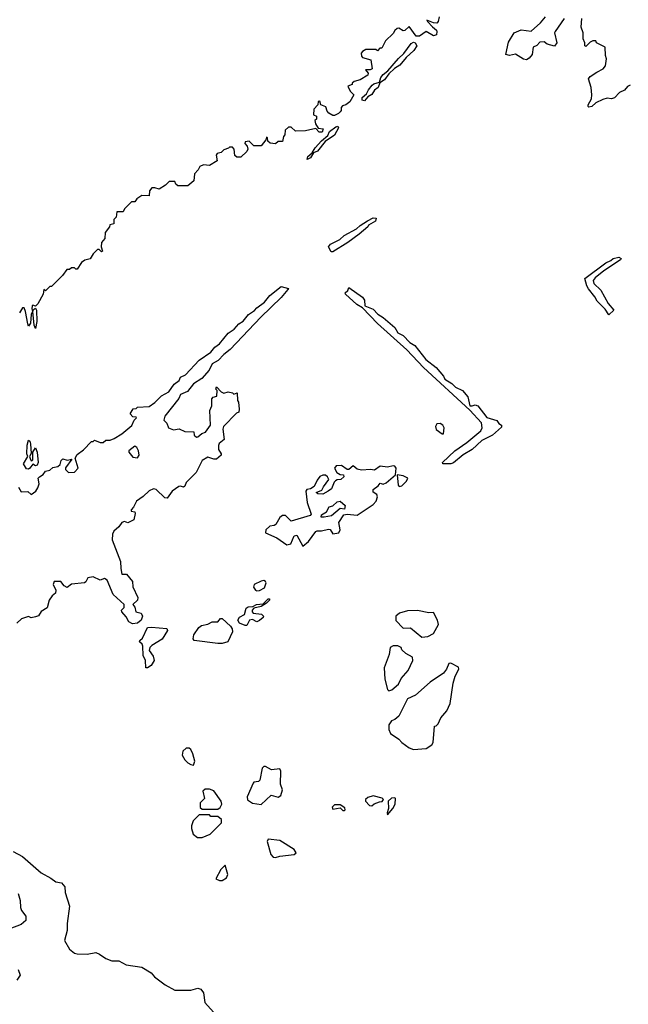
# Model space of a CAD drawing. Extents: x 2293830 to 2387798, y 66850 to 233222.
# Tile 183 of 192: x 2358464 to 2362702, y 209511 to 216367. Entities that reach past the tile are written whole.
import ezdxf

# ---------------------------------------------------------------- set-up
doc = ezdxf.new("R2010")
doc.units = 0

msp = doc.modelspace()

# ---------------------------------------------------------------- linework, layer by layer
at = {"layer": '0CON05XD'}
for points in [[(2361383.9, 216386.1), (2361377.5, 216355), (2361368, 216342), (2361344.3, 216344.3), (2361300, 216365), (2361302.5, 216355), (2361337.3, 216317.3), (2361365.4, 216295.4), (2361369.5, 216285), (2361367.1, 216262.9), (2361345, 216254.2), (2361295, 216286.2), (2361247, 216253), (2361225, 216252.5), (2361175, 216320), (2361145, 216292.5), (2361135, 216290), (2361105, 216307.5), (2361093, 216307), (2361077, 216293), (2361065, 216270), (2361010.7, 216219.3), (2360985, 216170), (2360971.7, 216168.3), (2360955, 216150), (2360945, 216160), (2360875, 216160), (2360850, 216145), (2360842.5, 216135), (2360843, 216113), (2360850, 216105), (2360908.3, 216088.3), (2360917.5, 216025), (2360905, 216017.5), (2360871.7, 216018.3), (2360890, 215995), (2360888.3, 215981.7), (2360835, 215947.5), (2360793, 215937), (2360780, 215925), (2360780, 215915), (2360750, 215905), (2360765, 215870), (2360790, 215845), (2360762.5, 215795), (2360735.9, 215774.1), (2360711.7, 215768.3), (2360703, 215757), (2360703.3, 215735), (2360696.7, 215725), (2360685, 215713.3), (2360655, 215700), (2360645, 215700), (2360617, 215717), (2360605, 215730), (2360595, 215760), (2360560, 215775), (2360555, 215800), (2360541.7, 215798.3), (2360540, 215775), (2360512.5, 215745), (2360510, 215705), (2360530, 215695), (2360530, 215675), (2360520, 215665), (2360523, 215643), (2360541.7, 215611.7), (2360576.4, 215606.4), (2360570, 215585), (2360550, 215585), (2360525, 215610), (2360455, 215593.3), (2360385, 215590), (2360355, 215620), (2360335, 215620), (2360313, 215597), (2360310, 215565), (2360300, 215555), (2360295, 215520), (2360265, 215520), (2360245, 215502.5), (2360208.3, 215508.3), (2360191.7, 215521.7), (2360190, 215545), (2360181.7, 215548.3), (2360178.3, 215531.7), (2360145, 215490), (2360095, 215490), (2360061.7, 215521.7), (2360033.6, 215516.4), (2360032.5, 215505), (2360047, 215487), (2360052.5, 215465), (2360045, 215450), (2360005, 215410), (2359975, 215410), (2359961.7, 215421.7), (2359957.5, 215465), (2359945, 215480), (2359925, 215480), (2359918.3, 215471.7), (2359885, 215460), (2359867, 215443), (2359840, 215435), (2359832.5, 215425), (2359840, 215385), (2359785, 215352.5), (2359745, 215356.7), (2359717.5, 215345), (2359707.5, 215322.5), (2359682.5, 215295), (2359677.5, 215245), (2359635, 215210), (2359565, 215210), (2359551.7, 215221.7), (2359545, 215240), (2359505, 215240), (2359480, 215215), (2359435, 215187.5), (2359405, 215197.5), (2359385, 215196.7), (2359367.5, 215175), (2359365, 215140), (2359315, 215142.5), (2359280.7, 215119.3), (2359265, 215100), (2359241.7, 215098.3), (2359195, 215050), (2359185, 215030), (2359140, 215030), (2359137, 214993), (2359120, 214975), (2359120, 214945), (2359091.7, 214938.3), (2359090, 214925), (2359060, 214885), (2359057, 214843), (2359033.3, 214815), (2359032.5, 214785), (2359040, 214755), (2359035, 214750), (2359017, 214767), (2359005, 214767.5), (2358975, 214737.5), (2358955, 214702.5), (2358918.3, 214691.7), (2358893.6, 214676.4), (2358865, 214630), (2358855, 214630), (2358845, 214640), (2358825, 214640), (2358811.7, 214628.3), (2358791.7, 214628.3), (2358763, 214587), (2358685, 214510), (2358675, 214510), (2358645, 214480), (2358631.7, 214488.3), (2358627.5, 214455), (2358591.7, 214388.3), (2358575, 214372.5), (2358555, 214378.8), (2358552, 214375), (2358548, 214355), (2358552.5, 214335), (2358544.4, 214315), (2358538.6, 214255), (2358525, 214232.5), (2358520.5, 214249.5)], [(2362256.2, 216375), (2362192.5, 216285), (2362187.5, 216275), (2362203.8, 216205), (2362187.1, 216182.9), (2362136.1, 216196.1), (2362115, 216212.5), (2362085, 216210), (2362065, 216187.5), (2362040, 216175), (2362033.3, 216125), (2362011.7, 216098.3), (2361993, 216087), (2361971.7, 216091.7), (2361916.4, 216126.4), (2361875, 216117.5), (2361850, 216125), (2361868.3, 216211.7), (2361907.5, 216275), (2361955, 216296.7), (2362025, 216286.7), (2362091.2, 216345), (2362125, 216386.7)], [(2362715, 215912.5), (2362697.1, 215902.9), (2362675, 215876.2), (2362640.6, 215859.4), (2362605, 215823.8), (2362585, 215816.7), (2362555, 215820), (2362525, 215812.5), (2362475, 215787.5), (2362448, 215762), (2362427.5, 215757.5), (2362421.7, 215761.7), (2362421.8, 215775), (2362445, 215816.7), (2362447.8, 215845), (2362442.9, 215895), (2362423.8, 215955), (2362435, 215972.5), (2362481.7, 216001.7), (2362525.8, 216024.2), (2362543.8, 216045), (2362550, 216095), (2362543, 216117), (2362540, 216175), (2362480, 216205), (2362475, 216220), (2362455, 216220), (2362435, 216210), (2362405, 216180), (2362400, 216185), (2362400, 216205), (2362387.5, 216235), (2362387.5, 216275), (2362373.6, 216316.4), (2362377.5, 216375)], [(2360865, 215802), (2360847.7, 215807.7), (2360848, 215825), (2360879.4, 215850.6), (2360891.8, 215878.2), (2360918.3, 215911.7), (2360929.4, 215920.6), (2360968.3, 215931.7), (2360978.6, 215965), (2360994, 215986), (2361028.3, 216011.7), (2361102.2, 216097.8), (2361139.1, 216130.9), (2361189.1, 216200.9), (2361205, 216210), (2361217, 216207), (2361228.6, 216185), (2361208, 216152), (2361155, 216104), (2361110.5, 216049.5), (2361072.7, 216027.3), (2361035, 215991.2), (2361005, 215948.8), (2360971.7, 215928.3), (2360960, 215895), (2360935, 215876.2), (2360915, 215846), (2360888.8, 215831.2), (2360865, 215802)], [(2360465, 215393.8), (2360470.8, 215415), (2360500, 215440), (2360521.4, 215475), (2360565, 215523.8), (2360610, 215560), (2360622.4, 215587.6), (2360665, 215621.2), (2360680, 215625), (2360683.3, 215615), (2360657, 215563), (2360591.4, 215518.6), (2360537.5, 215452.5), (2360510.7, 215439.3), (2360488.8, 215405), (2360465, 215393.8)], [(2360645, 214751.5), (2360632, 214752), (2360614.4, 214785), (2360629.2, 214805), (2360692.9, 214837.1), (2360724, 214865), (2360808.6, 214911.4), (2360833.8, 214935), (2360885, 214965.7), (2360925, 214988), (2360946.4, 214986.4), (2360942.5, 214965), (2360893.6, 214936.4), (2360887.5, 214925), (2360828.8, 214875), (2360750, 214815), (2360645, 214751.5)], [(2362565, 214313.3), (2362540.5, 214350.5), (2362485, 214407.5), (2362468.5, 214438.5), (2362425, 214492.5), (2362412.1, 214515), (2362397.8, 214565), (2362545, 214674), (2362580, 214690), (2362596.7, 214705), (2362635, 214714), (2362651.2, 214705), (2362647.5, 214695), (2362530.5, 214619.5), (2362470.4, 214569.6), (2362458.1, 214551.9), (2362460.8, 214530.8), (2362510.6, 214485), (2362561.2, 214391.2), (2362601.2, 214345), (2362565, 214313.3)], [(2358455, 213112.5), (2358475, 213080), (2358521.7, 213081.7), (2358545, 213060), (2358577.5, 213085), (2358591.7, 213108.3), (2358598.8, 213135), (2358593.8, 213175), (2358601.2, 213185), (2358628.6, 213201.4), (2358645, 213222.5), (2358675, 213230), (2358695, 213250), (2358730, 213255), (2358745, 213270), (2358753, 213297), (2358765, 213310), (2358795, 213300), (2358828.3, 213308.3), (2358783.9, 213246.1), (2358782.5, 213235), (2358805, 213213.3), (2358845, 213216.7), (2358872.5, 213245), (2358850, 213315), (2358865, 213340), (2358908.3, 213371.7), (2358965, 213430), (2358975, 213430), (2358985, 213440), (2359025, 213422.5), (2359045, 213422.5), (2359065, 213440), (2359095, 213440), (2359121.7, 213451.7), (2359175, 213482.5), (2359245, 213541.2), (2359260.5, 213579.5), (2359276.7, 213595), (2359275, 213600), (2359253, 213603), (2359233, 213623), (2359255, 213657.5), (2359275, 213660), (2359285, 213670), (2359365, 213674), (2359405, 213701.4), (2359451.5, 213748.5), (2359502.2, 213775), (2359539.8, 213830.2), (2359574.3, 213855), (2359583, 213877), (2359619.4, 213895), (2359713.8, 213996.2), (2359795, 214052.7), (2359822.5, 214087.5), (2359855, 214110.5), (2359914.7, 214185.3), (2359956.8, 214213.2), (2359990.3, 214249.7), (2360021.1, 214268.9), (2360057.1, 214315), (2360098.4, 214341.6), (2360115, 214361.9), (2360168.8, 214401.2), (2360205, 214447.1), (2360285, 214509.4), (2360335.9, 214495.9), (2360330.8, 214489.2), (2360285, 214433.1), (2360143.5, 214296.5), (2359929.2, 214070.8), (2359885, 214036.9), (2359845.4, 213994.6), (2359805, 213971.1), (2359782.4, 213927.6), (2359731.9, 213868.1), (2359675, 213830.6), (2359632.1, 213777.9), (2359585, 213758.1), (2359571.4, 213728.6), (2359475, 213606.2), (2359468.3, 213578.3), (2359488.3, 213558.3), (2359500, 213525), (2359535, 213512.5), (2359575, 213517.5), (2359615, 213500), (2359677, 213497), (2359680, 213475), (2359695, 213460), (2359705, 213462.5), (2359733, 213487), (2359757.5, 213495), (2359792.5, 213545), (2359787.5, 213645), (2359801.7, 213678.3), (2359803, 213727), (2359811.7, 213738.3), (2359837.5, 213745), (2359840, 213785), (2359830, 213795), (2359835, 213810), (2359866.7, 213776.7), (2359885, 213766.7), (2359915, 213776.7), (2359945, 213770), (2359955, 213760), (2359978.3, 213768.3), (2359980, 213715), (2359987.5, 213705), (2359992.5, 213655), (2359990, 213635), (2359973.6, 213626.4), (2359883.3, 213535), (2359877.5, 213515), (2359887, 213443), (2359854, 213416), (2359847.5, 213402.5), (2359848.6, 213375), (2359866.7, 213345), (2359866.1, 213333.9), (2359835, 213307.5), (2359817, 213307), (2359775, 213320), (2359735, 213297.5), (2359692.5, 213215), (2359622.5, 213145), (2359615, 213120), (2359605, 213112.5), (2359585, 213120), (2359572.5, 213117.5), (2359526.7, 213085), (2359490, 213035), (2359475, 213037.5), (2359415, 213096.2), (2359395, 213100), (2359365, 213087.5), (2359325, 213047.5), (2359277.5, 213015), (2359257, 212973), (2359240, 212955), (2359240, 212945), (2359265, 212940), (2359269.3, 212929.3), (2359260, 212885), (2359216.2, 212863.8), (2359195, 212872.5), (2359174.7, 212865.3), (2359155, 212836.7), (2359120, 212805), (2359110, 212785), (2359107.5, 212745), (2359166.9, 212595), (2359168.8, 212545), (2359175, 212507.5), (2359207.3, 212507.3), (2359249.2, 212455), (2359252.5, 212417.5), (2359285.8, 212345), (2359285.6, 212324.4), (2359251.2, 212295), (2359265.6, 212275.6), (2359274, 212245), (2359310, 212235), (2359320, 212215), (2359309.2, 212185), (2359285.3, 212164.7), (2359250.5, 212160.5), (2359224.2, 212174.2), (2359205, 212210), (2359176.2, 212245), (2359173.8, 212255), (2359190.8, 212275), (2359191.9, 212295), (2359114.2, 212365), (2359074.5, 212465), (2359055, 212475.6), (2359025, 212464.7), (2358975, 212488.8), (2358939.8, 212480.2), (2358925, 212453.3), (2358915, 212446.7), (2358825, 212437.5), (2358795, 212414), (2358775, 212424.4), (2358750.8, 212455), (2358704.6, 212455.4), (2358697.3, 212435), (2358715.4, 212395), (2358714.4, 212375), (2358689.5, 212355), (2358668.8, 212325), (2358655, 212272), (2358614.4, 212245.6), (2358595, 212215.8), (2358575, 212209.4), (2358545, 212202.5), (2358525, 212212), (2358476.2, 212195), (2358445.4, 212164.6)], [(2361465, 213274.5), (2361410, 213275), (2361407.5, 213285), (2361493.6, 213365), (2361577.1, 213422.9), (2361675.3, 213504.7), (2361684.1, 213525.9), (2361680, 213560), (2361599.1, 213649.1), (2361275.7, 213945), (2361158.8, 214068.8), (2360955, 214250.8), (2360850.5, 214360.5), (2360812.2, 214385), (2360733.1, 214455), (2360730.8, 214465), (2360747.8, 214482.2), (2360755, 214503.3), (2360850, 214435), (2360865.5, 214415), (2360867.5, 214375), (2360925, 214350.8), (2360957.3, 214317.3), (2360995, 214293.1), (2361075, 214222.9), (2361097.7, 214187.7), (2361135, 214168.9), (2361180.6, 214120.6), (2361215, 214098.6), (2361291.7, 214001.7), (2361365, 213944.4), (2361414.2, 213885), (2361424.3, 213864.3), (2361473.3, 213835), (2361497.6, 213807.6), (2361548.2, 213785), (2361585, 213742), (2361599.2, 213679.2), (2361615, 213677.5), (2361635, 213685.7), (2361655, 213678.5), (2361716.3, 213596.3), (2361786.6, 213576.6), (2361799.4, 213555), (2361818.8, 213545), (2361819.7, 213529.7), (2361756.9, 213475), (2361682.3, 213437.7), (2361614.4, 213375), (2361552.4, 213337.6), (2361485, 213281.5), (2361465, 213274.5)], [(2358520.5, 214249.5), (2358505.4, 214335.4), (2358495, 214360), (2358485, 214360), (2358463.9, 214326.1)], [(2358575, 214217.5), (2358565, 214240), (2358556, 214335), (2358561.2, 214348.8), (2358575, 214357.5), (2358582.5, 214345), (2358584, 214265), (2358575, 214217.5)], [(2361415, 213482.5), (2361419.2, 213525), (2361410.6, 213545), (2361392.5, 213555), (2361367.5, 213552.5), (2361360, 213535), (2361364.2, 213514.2), (2361405, 213484), (2361415, 213482.5)], [(2358525, 213237.1), (2358510.9, 213240.9), (2358491.2, 213275), (2358520, 213325), (2358514.3, 213345), (2358515.7, 213405), (2358525, 213440), (2358535, 213432.5), (2358540, 213415), (2358544, 213346), (2358532.5, 213325), (2358540, 213305), (2358545, 213296.7), (2358555, 213302.5), (2358556, 213355), (2358575, 213386.7), (2358585.7, 213355), (2358592.2, 213285), (2358585.4, 213264.6), (2358575, 213260.5), (2358555, 213271.2), (2358535, 213244.2), (2358525, 213237.1)], [(2359285, 213317.5), (2359296.7, 213335), (2359291.2, 213365), (2359278.8, 213388.8), (2359265, 213396.7), (2359223.8, 213365), (2359223.3, 213355), (2359251.7, 213321.7), (2359285, 213317.5)], [(2360435, 212702.5), (2360475.7, 212734.3), (2360525, 212803.3), (2360535, 212808.8), (2360565, 212808.5), (2360615, 212820.6), (2360626.6, 212816.6), (2360645, 212786.7), (2360685.3, 212794.7), (2360695.5, 212815), (2360685.6, 212865), (2360721.3, 212918.7), (2360745, 212924.4), (2360812.9, 212917.1), (2360925, 212992), (2360946, 213015), (2360954.5, 213044.5), (2360950.8, 213060.8), (2360925, 213077.5), (2360924.2, 213095.8), (2360959.3, 213120.7), (2360975, 213140), (2360995, 213132.5), (2361015, 213142.5), (2361081.7, 213198.3), (2361084.4, 213245), (2361077.3, 213257.3), (2361065, 213260.9), (2361025, 213250.8), (2360975, 213258.8), (2360935, 213230), (2360905.8, 213235.8), (2360845, 213230), (2360815, 213238.6), (2360785, 213260), (2360755, 213236.2), (2360745, 213236), (2360705, 213262.1), (2360668.3, 213261.7), (2360656.2, 213245), (2360673.2, 213213.2), (2360695, 213200), (2360718.3, 213198.3), (2360720, 213185), (2360700, 213165), (2360675, 213163.3), (2360663.6, 213156.4), (2360653.8, 213146.2), (2360635, 213100), (2360612.5, 213085), (2360575, 213063.3), (2360540, 213065), (2360527.5, 213075), (2360568.8, 213091.2), (2360578.8, 213115), (2360616.7, 213165), (2360607.5, 213185), (2360593.3, 213195), (2360575, 213195.6), (2360555, 213185.8), (2360535, 213160), (2360514.2, 213115.8), (2360488.8, 213101.2), (2360464, 213096), (2360456.7, 213085), (2360466.7, 213005), (2360492.5, 212925), (2360487.5, 212915), (2360355, 212876), (2360315.4, 212915.4), (2360295, 212915.6), (2360275, 212900), (2360246.7, 212853.3), (2360235, 212845.6), (2360205, 212841.1), (2360178.1, 212815), (2360176.7, 212795), (2360255, 212759.2), (2360325, 212710.5), (2360351.4, 212718.6), (2360375, 212773.8), (2360395, 212777.5), (2360435, 212702.5)], [(2361106.2, 213116.2), (2361125, 213121.9), (2361157.1, 213155), (2361166.2, 213175), (2361135, 213191.2), (2361092.5, 213197.5), (2361100, 213125), (2361106.2, 213116.2)], [(2360563.6, 212903.6), (2360565, 212920), (2360600, 212940), (2360620, 212975), (2360645, 212982.5), (2360675, 213011.2), (2360695, 213014), (2360730.6, 212985), (2360725, 212958.8), (2360695, 212964), (2360635, 212912.5), (2360585, 212903.8), (2360563.6, 212903.6)], [(2360115, 212390.6), (2360135, 212392.9), (2360169.4, 212410.6), (2360180, 212445), (2360176.1, 212456.1), (2360165, 212461.2), (2360145, 212458), (2360095.8, 212434.2), (2360092, 212415), (2360105, 212396), (2360115, 212390.6)], [(2360035, 212148.2), (2359995, 212165.3), (2359982.2, 212185), (2359993.7, 212206.3), (2360028.5, 212225), (2360040.8, 212269.2), (2360055, 212279.5), (2360088.2, 212281.8), (2360114.1, 212295.9), (2360160, 212300), (2360193.3, 212335), (2360202.5, 212335), (2360202.9, 212325), (2360182, 212305), (2360145, 212282.1), (2360095, 212270), (2360083.8, 212255), (2360081.8, 212245), (2360089.4, 212235), (2360147.4, 212227.4), (2360162.2, 212215), (2360159.5, 212205), (2360135, 212183.8), (2360115, 212175.5), (2360085, 212191.8), (2360065, 212187.1), (2360045, 212149.2), (2360035, 212148.2)], [(2359843, 212023), (2359680, 212045), (2359671.2, 212055), (2359675.9, 212084.1), (2359711.4, 212135), (2359730.7, 212149.3), (2359775, 212157.1), (2359805, 212173.6), (2359843.8, 212175), (2359862.9, 212197.1), (2359875, 212198.5), (2359931.2, 212145), (2359943.5, 212125), (2359945.6, 212105), (2359914.2, 212035.8), (2359875, 212024.2), (2359843, 212023)], [(2361265, 212066.7), (2361305, 212073.3), (2361345, 212092.5), (2361380, 212155), (2361373.8, 212185), (2361345, 212240), (2361311.7, 212238.3), (2361235, 212253.8), (2361165, 212252), (2361107.5, 212235), (2361082.5, 212215), (2361083, 212183), (2361135, 212130), (2361185, 212132.5), (2361265, 212066.7)], [(2359355, 211853.3), (2359343.3, 211855), (2359340.5, 211905), (2359325, 211940), (2359322.5, 212005), (2359318.1, 212018.1), (2359298.8, 212035), (2359301.2, 212045), (2359318.3, 212061.8), (2359355, 212134.3), (2359382.3, 212137.7), (2359488, 212128), (2359493.3, 212115), (2359457, 212053), (2359385, 212010), (2359370, 211995), (2359366.2, 211975), (2359393.8, 211935), (2359401.2, 211905), (2359379.5, 211870.5), (2359355, 211853.3)], [(2361035, 211693.3), (2361055, 211702), (2361100.6, 211739.4), (2361119.3, 211780.7), (2361170, 211835), (2361200.8, 211905), (2361198.6, 211928.6), (2361152.5, 211955), (2361125, 211980), (2361120, 211995), (2361096.4, 212006.4), (2361065, 212007.5), (2361043.9, 211996.1), (2361036.4, 211946.4), (2361002.5, 211855), (2361005.7, 211775), (2361024.2, 211704.2), (2361035, 211693.3)], [(2361205, 211286), (2361295, 211293.3), (2361333, 211317), (2361342.5, 211335), (2361351.7, 211448.3), (2361365, 211450), (2361377.5, 211465), (2361397.5, 211505), (2361437.5, 211555), (2361462.5, 211605), (2361481.7, 211748.3), (2361496.7, 211795), (2361522.5, 211845), (2361518.3, 211858.3), (2361466.4, 211886.4), (2361452.5, 211885), (2361436.7, 211845), (2361415, 211817.5), (2361322.5, 211755), (2361220, 211665), (2361165, 211637.5), (2361105, 211517.5), (2361075, 211493.3), (2361052.5, 211485), (2361033.6, 211456.4), (2361033.3, 211425), (2361045, 211397.5), (2361105, 211357.5), (2361124.1, 211334.1), (2361175, 211296.2), (2361205, 211286)], [(2359675, 211177.5), (2359683.3, 211205), (2359670.8, 211255), (2359655, 211286.2), (2359645, 211293.8), (2359624.1, 211295.9), (2359601.2, 211275), (2359596.2, 211245), (2359615, 211212.5), (2359635, 211192.5), (2359655, 211180), (2359675, 211177.5)], [(2360145, 210902.5), (2360215, 210967.5), (2360265, 210952.5), (2360282.5, 210965), (2360293.3, 211005), (2360280, 211045), (2360282.5, 211135), (2360275, 211150), (2360217, 211143), (2360175, 211167.5), (2360163, 211167), (2360152.5, 211155), (2360137, 211073), (2360127, 211063), (2360095, 211057.5), (2360089.3, 211050.7), (2360048.8, 210955), (2360050, 210935), (2360085, 210911.2), (2360145, 210902.5)], [(2359845, 210870), (2359859.3, 210880.7), (2359872.5, 210905), (2359867.5, 210925), (2359815, 210997.5), (2359785, 211010), (2359755, 211010), (2359740, 210995), (2359750, 210945), (2359720, 210915), (2359721.7, 210881.7), (2359735, 210870), (2359845, 210870)], [(2360915, 210892.5), (2360933, 210907), (2360968.3, 210921.7), (2360987, 210923), (2360998.3, 210938.3), (2360987, 210947), (2360925, 210962.5), (2360889.3, 210950.7), (2360873, 210937), (2360872.5, 210925), (2360900, 210895), (2360915, 210892.5)], [(2360725, 210860), (2360730, 210865), (2360728.3, 210878.3), (2360695, 210900), (2360655, 210900), (2360640, 210885), (2360645, 210870), (2360695, 210880), (2360715, 210860), (2360725, 210860)], [(2361025, 210830), (2361062.5, 210875), (2361077.5, 210905), (2361080, 210945), (2361075, 210950), (2361053, 210947), (2361030, 210925), (2361032.5, 210875), (2361022.5, 210845), (2361025, 210830)], [(2359735, 210672.5), (2359790, 210695), (2359870, 210775), (2359868.3, 210798.3), (2359845, 210820), (2359795, 210820), (2359785, 210830), (2359715, 210830), (2359671.7, 210788.3), (2359660, 210755), (2359660, 210735), (2359672.5, 210695), (2359703, 210673), (2359735, 210672.5)], [(2360245, 210532.5), (2360275, 210543.8), (2360375, 210554), (2360390, 210565), (2360375, 210590), (2360275, 210652.5), (2360195, 210660), (2360187.5, 210645), (2360212.5, 210555), (2360230, 210535), (2360245, 210532.5)], [(2358420, 210575), (2358485, 210540), (2358615, 210426.7), (2358680.7, 210390.7), (2358715, 210363.3), (2358755, 210356.7), (2358778.3, 210328.3), (2358780.7, 210290.7), (2358812, 210195), (2358793.8, 210075), (2358794, 210025), (2358776.2, 209955), (2358810, 209895), (2358845, 209867.5), (2358865, 209863.3), (2358935, 209860), (2358995, 209871.2), (2359020.5, 209860.5), (2359065, 209830), (2359105, 209813.3), (2359155, 209813.8), (2359205, 209786.2), (2359315, 209770), (2359379.3, 209729.3), (2359402.7, 209702.7), (2359477.7, 209647.7), (2359545, 209608.8), (2359655, 209608.8), (2359705, 209623.3), (2359726.1, 209616.1), (2359745, 209590), (2359753.9, 209523.9), (2359835, 209432.5)], [(2359875, 210372.5), (2359905, 210392.5), (2359912.5, 210415), (2359895, 210480), (2359865, 210450), (2359830, 210385), (2359855, 210372.5), (2359875, 210372.5)], [(2358453.6, 210283.6), (2358467, 210233), (2358470, 210185), (2358476.7, 210165), (2358506, 210125), (2358506, 210095), (2358475, 210066.2), (2358395, 210037.5)], [(2358453.3, 209753.3), (2358467.5, 209715), (2358445, 209680)]]:
    msp.add_lwpolyline(points, dxfattribs=at)

doc.saveas('drawing.dxf')
